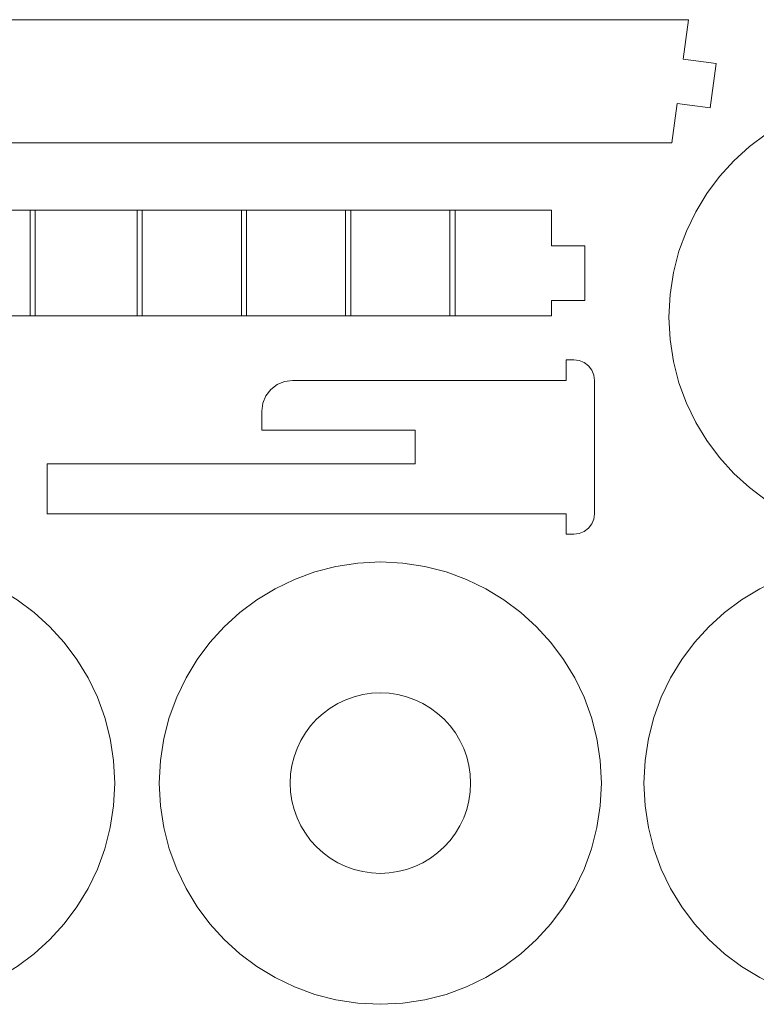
# Model space of a CAD drawing. Header units: millimetres. Extents: x -198 to 278, y -321 to 286.
# Tile 12 of 256: x -40 to 26, y -201 to -113. Entities that reach past the tile are written whole.
import ezdxf

# ---------------------------------------------------------------- set-up
doc = ezdxf.new("R2010")
doc.units = ezdxf.units.MM
doc.header["$MEASUREMENT"] = 0
doc.layers.add('Layer 1', color=7, linetype='Continuous')

msp = doc.modelspace()

# ---------------------------------------------------------------- linework, layer by layer
at = {"layer": 'Layer 1', "color": 175, "lineweight": 9}
for points, knots in [([(19.8117, -112.7826), (19.8117, -112.7826), (-88.0715, -112.7826), (-88.0715, -112.7826), (-88.0715, -112.7826), (-87.5914, -116.3021), (-87.5914, -116.3021), (-87.5914, -116.3021), (-90.544, -116.7049), (-90.544, -116.7049), (-90.544, -116.7049), (-90.0034, -120.6681), (-90.0034, -120.6681), (-90.0034, -120.6681), (-87.0507, -120.2653), (-87.0507, -120.2653), (-87.0507, -120.2653), (-86.5697, -123.791), (-86.5697, -123.791), (-86.5697, -123.791), (18.3099, -123.791), (18.3099, -123.791), (18.3099, -123.791), (18.7909, -120.2653), (18.7909, -120.2653), (18.7909, -120.2653), (21.7435, -120.6681), (21.7435, -120.6681), (21.7435, -120.6681), (22.2842, -116.7049), (22.2842, -116.7049), (22.2842, -116.7049), (19.3315, -116.3021), (19.3315, -116.3021), (19.3315, -116.3021), (19.8117, -112.7826), (19.8117, -112.7826)], [0, 0, 0, 0, 0.0833333, 0.0833333, 0.0833333, 0.1666667, 0.1666667, 0.1666667, 0.25, 0.25, 0.25, 0.3333333, 0.3333333, 0.3333333, 0.4166667, 0.4166667, 0.4166667, 0.5, 0.5, 0.5, 0.5833333, 0.5833333, 0.5833333, 0.6666667, 0.6666667, 0.6666667, 0.75, 0.75, 0.75, 0.8333333, 0.8333333, 0.8333333, 0.9166667, 0.9166667, 0.9166667, 1, 1, 1, 1]), ([(18.4723, -135.3615), (18.4723, -135.3615), (18.1725, -137.3207), (18.1725, -137.3207), (18.1725, -137.3207), (18.0703, -139.3376), (18.0703, -139.3376), (18.0703, -139.3376), (18.1725, -141.3544), (18.1725, -141.3544), (18.1725, -141.3544), (18.4723, -143.3136), (18.4723, -143.3136), (18.4723, -143.3136), (18.9599, -145.2053), (18.9599, -145.2053), (18.9599, -145.2053), (19.6251, -147.0193), (19.6251, -147.0193), (19.6251, -147.0193), (20.458, -148.7457), (20.458, -148.7457), (20.458, -148.7457), (21.4485, -150.3744), (21.4485, -150.3744), (21.4485, -150.3744), (22.5867, -151.8956), (22.5867, -151.8956), (22.5867, -151.8956), (23.8626, -153.2991), (23.8626, -153.2991), (23.8626, -153.2991), (25.2661, -154.5749), (25.2661, -154.5749), (25.2661, -154.5749), (26.7872, -155.7131), (26.7872, -155.7131), (26.7872, -155.7131), (28.416, -156.7037), (28.416, -156.7037), (28.416, -156.7037), (30.1424, -157.5366), (30.1424, -157.5366), (30.1424, -157.5366), (31.9564, -158.2018), (31.9564, -158.2018), (31.9564, -158.2018), (33.848, -158.6893), (33.848, -158.6893), (33.848, -158.6893), (35.8073, -158.9892), (35.8073, -158.9892), (35.8073, -158.9892), (37.8241, -159.0914), (37.8241, -159.0914), (37.8241, -159.0914), (39.8409, -158.9892), (39.8409, -158.9892), (39.8409, -158.9892), (41.8002, -158.6893), (41.8002, -158.6893), (41.8002, -158.6893), (43.6918, -158.2018), (43.6918, -158.2018), (43.6918, -158.2018), (45.5058, -157.5366), (45.5058, -157.5366), (45.5058, -157.5366), (47.2322, -156.7037), (47.2322, -156.7037), (47.2322, -156.7037), (48.861, -155.7131), (48.861, -155.7131), (48.861, -155.7131), (50.3821, -154.5749), (50.3821, -154.5749), (50.3821, -154.5749), (51.7856, -153.2991), (51.7856, -153.2991), (51.7856, -153.2991), (53.0615, -151.8956), (53.0615, -151.8956), (53.0615, -151.8956), (54.1997, -150.3744), (54.1997, -150.3744), (54.1997, -150.3744), (55.1902, -148.7457), (55.1902, -148.7457), (55.1902, -148.7457), (56.0231, -147.0193), (56.0231, -147.0193), (56.0231, -147.0193), (56.6884, -145.2053), (56.6884, -145.2053), (56.6884, -145.2053), (57.1759, -143.3136), (57.1759, -143.3136), (57.1759, -143.3136), (57.4758, -141.3544), (57.4758, -141.3544), (57.4758, -141.3544), (57.5779, -139.3376), (57.5779, -139.3376), (57.5779, -139.3376), (57.4758, -137.3207), (57.4758, -137.3207), (57.4758, -137.3207), (57.1759, -135.3615), (57.1759, -135.3615), (57.1759, -135.3615), (56.6884, -133.4698), (56.6884, -133.4698), (56.6884, -133.4698), (56.0231, -131.6558), (56.0231, -131.6558), (56.0231, -131.6558), (55.1902, -129.9294), (55.1902, -129.9294), (55.1902, -129.9294), (54.1997, -128.3007), (54.1997, -128.3007), (54.1997, -128.3007), (53.0615, -126.7795), (53.0615, -126.7795), (53.0615, -126.7795), (51.7856, -125.376), (51.7856, -125.376), (51.7856, -125.376), (50.3821, -124.1002), (50.3821, -124.1002), (50.3821, -124.1002), (48.861, -122.962), (48.861, -122.962), (48.861, -122.962), (47.2322, -121.9714), (47.2322, -121.9714), (47.2322, -121.9714), (45.5058, -121.1385), (45.5058, -121.1385), (45.5058, -121.1385), (43.6918, -120.4733), (43.6918, -120.4733), (43.6918, -120.4733), (41.8002, -119.9858), (41.8002, -119.9858), (41.8002, -119.9858), (39.8409, -119.6859), (39.8409, -119.6859), (39.8409, -119.6859), (37.8241, -119.5837), (37.8241, -119.5837), (37.8241, -119.5837), (35.8073, -119.6859), (35.8073, -119.6859), (35.8073, -119.6859), (33.848, -119.9858), (33.848, -119.9858), (33.848, -119.9858), (31.9564, -120.4733), (31.9564, -120.4733), (31.9564, -120.4733), (30.1424, -121.1385), (30.1424, -121.1385), (30.1424, -121.1385), (28.416, -121.9714), (28.416, -121.9714), (28.416, -121.9714), (26.7872, -122.962), (26.7872, -122.962), (26.7872, -122.962), (25.2661, -124.1002), (25.2661, -124.1002), (25.2661, -124.1002), (23.8626, -125.376), (23.8626, -125.376), (23.8626, -125.376), (22.5867, -126.7795), (22.5867, -126.7795), (22.5867, -126.7795), (21.4485, -128.3007), (21.4485, -128.3007), (21.4485, -128.3007), (20.458, -129.9294), (20.458, -129.9294), (20.458, -129.9294), (19.6251, -131.6558), (19.6251, -131.6558), (19.6251, -131.6558), (18.9599, -133.4698), (18.9599, -133.4698), (18.9599, -133.4698), (18.4723, -135.3615), (18.4723, -135.3615)], [0, 0, 0, 0, 0.015625, 0.015625, 0.015625, 0.03125, 0.03125, 0.03125, 0.046875, 0.046875, 0.046875, 0.0625, 0.0625, 0.0625, 0.078125, 0.078125, 0.078125, 0.09375, 0.09375, 0.09375, 0.109375, 0.109375, 0.109375, 0.125, 0.125, 0.125, 0.140625, 0.140625, 0.140625, 0.15625, 0.15625, 0.15625, 0.171875, 0.171875, 0.171875, 0.1875, 0.1875, 0.1875, 0.203125, 0.203125, 0.203125, 0.21875, 0.21875, 0.21875, 0.234375, 0.234375, 0.234375, 0.25, 0.25, 0.25, 0.265625, 0.265625, 0.265625, 0.28125, 0.28125, 0.28125, 0.296875, 0.296875, 0.296875, 0.3125, 0.3125, 0.3125, 0.328125, 0.328125, 0.328125, 0.34375, 0.34375, 0.34375, 0.359375, 0.359375, 0.359375, 0.375, 0.375, 0.375, 0.390625, 0.390625, 0.390625, 0.40625, 0.40625, 0.40625, 0.421875, 0.421875, 0.421875, 0.4375, 0.4375, 0.4375, 0.453125, 0.453125, 0.453125, 0.46875, 0.46875, 0.46875, 0.484375, 0.484375, 0.484375, 0.5, 0.5, 0.5, 0.515625, 0.515625, 0.515625, 0.53125, 0.53125, 0.53125, 0.546875, 0.546875, 0.546875, 0.5625, 0.5625, 0.5625, 0.578125, 0.578125, 0.578125, 0.59375, 0.59375, 0.59375, 0.609375, 0.609375, 0.609375, 0.625, 0.625, 0.625, 0.640625, 0.640625, 0.640625, 0.65625, 0.65625, 0.65625, 0.671875, 0.671875, 0.671875, 0.6875, 0.6875, 0.6875, 0.703125, 0.703125, 0.703125, 0.71875, 0.71875, 0.71875, 0.734375, 0.734375, 0.734375, 0.75, 0.75, 0.75, 0.765625, 0.765625, 0.765625, 0.78125, 0.78125, 0.78125, 0.796875, 0.796875, 0.796875, 0.8125, 0.8125, 0.8125, 0.828125, 0.828125, 0.828125, 0.84375, 0.84375, 0.84375, 0.859375, 0.859375, 0.859375, 0.875, 0.875, 0.875, 0.890625, 0.890625, 0.890625, 0.90625, 0.90625, 0.90625, 0.921875, 0.921875, 0.921875, 0.9375, 0.9375, 0.9375, 0.953125, 0.953125, 0.953125, 0.96875, 0.96875, 0.96875, 0.984375, 0.984375, 0.984375, 1, 1, 1, 1]), ([(-88.1259, -137.8599), (-88.1259, -137.8599), (-85.1259, -137.8599), (-85.1259, -137.8599), (-85.1259, -137.8599), (-85.1259, -139.2339), (-85.1259, -139.2339), (-85.1259, -139.2339), (-80.0233, -139.2339), (-80.0233, -139.2339), (-80.0233, -139.2339), (-76.5164, -139.2339), (-76.5164, -139.2339), (-76.5164, -139.2339), (7.5664, -139.2339), (7.5664, -139.2339), (7.5664, -139.2339), (7.5664, -137.8599), (7.5664, -137.8599), (7.5664, -137.8599), (10.5645, -137.8599), (10.5645, -137.8599), (10.5645, -137.8599), (10.5645, -132.9864), (10.5645, -132.9864), (10.5645, -132.9864), (7.5831, -132.9864), (7.5831, -132.9864), (7.5831, -132.9864), (7.5831, -129.7803), (7.5831, -129.7803), (7.5831, -129.7803), (-76.5164, -129.7803), (-76.5164, -129.7803), (-76.5164, -129.7803), (-80.0233, -129.7803), (-80.0233, -129.7803), (-80.0233, -129.7803), (-85.1259, -129.7803), (-85.1259, -129.7803), (-85.1259, -129.7803), (-85.1259, -132.9864), (-85.1259, -132.9864), (-85.1259, -132.9864), (-88.1259, -132.9864), (-88.1259, -132.9864), (-88.1259, -132.9864), (-88.1259, -137.8599), (-88.1259, -137.8599)], [0, 0, 0, 0, 0.0625, 0.0625, 0.0625, 0.125, 0.125, 0.125, 0.1875, 0.1875, 0.1875, 0.25, 0.25, 0.25, 0.3125, 0.3125, 0.3125, 0.375, 0.375, 0.375, 0.4375, 0.4375, 0.4375, 0.5, 0.5, 0.5, 0.5625, 0.5625, 0.5625, 0.625, 0.625, 0.625, 0.6875, 0.6875, 0.6875, 0.75, 0.75, 0.75, 0.8125, 0.8125, 0.8125, 0.875, 0.875, 0.875, 0.9375, 0.9375, 0.9375, 1, 1, 1, 1]), ([(8.8697, -144.9989), (8.8697, -144.9989), (-15.5624, -144.9989), (-15.5624, -144.9989), (-15.5624, -144.9989), (-16.2736, -145.0926), (-16.2736, -145.0926), (-16.2736, -145.0926), (-16.9364, -145.3671), (-16.9364, -145.3671), (-16.9364, -145.3671), (-17.5056, -145.8038), (-17.5056, -145.8038), (-17.5056, -145.8038), (-17.9423, -146.373), (-17.9423, -146.373), (-17.9423, -146.373), (-18.2168, -147.0357), (-18.2168, -147.0357), (-18.2168, -147.0357), (-18.3104, -147.747), (-18.3104, -147.747), (-18.3104, -147.747), (-18.3104, -149.449), (-18.3104, -149.449), (-18.3104, -149.449), (-4.6207, -149.449), (-4.6207, -149.449), (-4.6207, -149.449), (-4.6207, -152.4571), (-4.6207, -152.4571), (-4.6207, -152.4571), (-37.4964, -152.4571), (-37.4964, -152.4571), (-37.4964, -152.4571), (-37.4964, -156.9072), (-37.4964, -156.9072), (-37.4964, -156.9072), (8.8697, -156.9072), (8.8697, -156.9072), (8.8697, -156.9072), (8.8697, -158.7393), (8.8697, -158.7393), (8.8697, -158.7393), (9.5777, -158.7393), (9.5777, -158.7393), (9.5777, -158.7393), (10.0518, -158.6768), (10.0518, -158.6768), (10.0518, -158.6768), (10.4937, -158.4938), (10.4937, -158.4938), (10.4937, -158.4938), (10.8731, -158.2027), (10.8731, -158.2027), (10.8731, -158.2027), (11.1643, -157.8232), (11.1643, -157.8232), (11.1643, -157.8232), (11.3473, -157.3814), (11.3473, -157.3814), (11.3473, -157.3814), (11.4097, -156.9072), (11.4097, -156.9072), (11.4097, -156.9072), (11.4097, -144.9989), (11.4097, -144.9989), (11.4097, -144.9989), (11.3473, -144.5248), (11.3473, -144.5248), (11.3473, -144.5248), (11.1643, -144.0829), (11.1643, -144.0829), (11.1643, -144.0829), (10.8731, -143.7035), (10.8731, -143.7035), (10.8731, -143.7035), (10.4937, -143.4123), (10.4937, -143.4123), (10.4937, -143.4123), (10.0518, -143.2293), (10.0518, -143.2293), (10.0518, -143.2293), (9.5777, -143.1669), (9.5777, -143.1669), (9.5777, -143.1669), (8.8697, -143.1669), (8.8697, -143.1669), (8.8697, -143.1669), (8.8697, -144.9989), (8.8697, -144.9989)], [0, 0, 0, 0, 0.0333333, 0.0333333, 0.0333333, 0.0666667, 0.0666667, 0.0666667, 0.1, 0.1, 0.1, 0.1333333, 0.1333333, 0.1333333, 0.1666667, 0.1666667, 0.1666667, 0.2, 0.2, 0.2, 0.2333333, 0.2333333, 0.2333333, 0.2666667, 0.2666667, 0.2666667, 0.3, 0.3, 0.3, 0.3333333, 0.3333333, 0.3333333, 0.3666667, 0.3666667, 0.3666667, 0.4, 0.4, 0.4, 0.4333333, 0.4333333, 0.4333333, 0.4666667, 0.4666667, 0.4666667, 0.5, 0.5, 0.5, 0.5333333, 0.5333333, 0.5333333, 0.5666667, 0.5666667, 0.5666667, 0.6, 0.6, 0.6, 0.6333333, 0.6333333, 0.6333333, 0.6666667, 0.6666667, 0.6666667, 0.7, 0.7, 0.7, 0.7333333, 0.7333333, 0.7333333, 0.7666667, 0.7666667, 0.7666667, 0.8, 0.8, 0.8, 0.8333333, 0.8333333, 0.8333333, 0.8666667, 0.8666667, 0.8666667, 0.9, 0.9, 0.9, 0.9333333, 0.9333333, 0.9333333, 0.9666667, 0.9666667, 0.9666667, 1, 1, 1, 1]), ([(-62.2452, -164.592), (-62.2452, -164.592), (-63.7663, -165.7302), (-63.7663, -165.7302), (-63.7663, -165.7302), (-65.1698, -167.006), (-65.1698, -167.006), (-65.1698, -167.006), (-66.4457, -168.4095), (-66.4457, -168.4095), (-66.4457, -168.4095), (-67.5839, -169.9307), (-67.5839, -169.9307), (-67.5839, -169.9307), (-68.5744, -171.5594), (-68.5744, -171.5594), (-68.5744, -171.5594), (-69.4073, -173.2858), (-69.4073, -173.2858), (-69.4073, -173.2858), (-70.0725, -175.0998), (-70.0725, -175.0998), (-70.0725, -175.0998), (-70.5601, -176.9915), (-70.5601, -176.9915), (-70.5601, -176.9915), (-70.8599, -178.9507), (-70.8599, -178.9507), (-70.8599, -178.9507), (-70.9621, -180.9676), (-70.9621, -180.9676), (-70.9621, -180.9676), (-70.8599, -182.9844), (-70.8599, -182.9844), (-70.8599, -182.9844), (-70.5601, -184.9436), (-70.5601, -184.9436), (-70.5601, -184.9436), (-70.0725, -186.8353), (-70.0725, -186.8353), (-70.0725, -186.8353), (-69.4073, -188.6493), (-69.4073, -188.6493), (-69.4073, -188.6493), (-68.5744, -190.3757), (-68.5744, -190.3757), (-68.5744, -190.3757), (-67.5839, -192.0044), (-67.5839, -192.0044), (-67.5839, -192.0044), (-66.4457, -193.5256), (-66.4457, -193.5256), (-66.4457, -193.5256), (-65.1698, -194.9291), (-65.1698, -194.9291), (-65.1698, -194.9291), (-63.7663, -196.2049), (-63.7663, -196.2049), (-63.7663, -196.2049), (-62.2452, -197.3431), (-62.2452, -197.3431), (-62.2452, -197.3431), (-60.6164, -198.3337), (-60.6164, -198.3337), (-60.6164, -198.3337), (-58.89, -199.1666), (-58.89, -199.1666), (-58.89, -199.1666), (-57.076, -199.8318), (-57.076, -199.8318), (-57.076, -199.8318), (-55.1844, -200.3193), (-55.1844, -200.3193), (-55.1844, -200.3193), (-53.2251, -200.6192), (-53.2251, -200.6192), (-53.2251, -200.6192), (-51.2083, -200.7214), (-51.2083, -200.7214), (-51.2083, -200.7214), (-49.1915, -200.6192), (-49.1915, -200.6192), (-49.1915, -200.6192), (-47.2322, -200.3193), (-47.2322, -200.3193), (-47.2322, -200.3193), (-45.3406, -199.8318), (-45.3406, -199.8318), (-45.3406, -199.8318), (-43.5266, -199.1666), (-43.5266, -199.1666), (-43.5266, -199.1666), (-41.8002, -198.3337), (-41.8002, -198.3337), (-41.8002, -198.3337), (-40.1714, -197.3431), (-40.1714, -197.3431), (-40.1714, -197.3431), (-38.6503, -196.2049), (-38.6503, -196.2049), (-38.6503, -196.2049), (-37.2468, -194.9291), (-37.2468, -194.9291), (-37.2468, -194.9291), (-35.9709, -193.5256), (-35.9709, -193.5256), (-35.9709, -193.5256), (-34.8327, -192.0044), (-34.8327, -192.0044), (-34.8327, -192.0044), (-33.8422, -190.3757), (-33.8422, -190.3757), (-33.8422, -190.3757), (-33.0093, -188.6493), (-33.0093, -188.6493), (-33.0093, -188.6493), (-32.344, -186.8353), (-32.344, -186.8353), (-32.344, -186.8353), (-31.8565, -184.9436), (-31.8565, -184.9436), (-31.8565, -184.9436), (-31.5566, -182.9844), (-31.5566, -182.9844), (-31.5566, -182.9844), (-31.4545, -180.9676), (-31.4545, -180.9676), (-31.4545, -180.9676), (-31.5566, -178.9507), (-31.5566, -178.9507), (-31.5566, -178.9507), (-31.8565, -176.9915), (-31.8565, -176.9915), (-31.8565, -176.9915), (-32.344, -175.0998), (-32.344, -175.0998), (-32.344, -175.0998), (-33.0093, -173.2858), (-33.0093, -173.2858), (-33.0093, -173.2858), (-33.8422, -171.5594), (-33.8422, -171.5594), (-33.8422, -171.5594), (-34.8327, -169.9307), (-34.8327, -169.9307), (-34.8327, -169.9307), (-35.9709, -168.4095), (-35.9709, -168.4095), (-35.9709, -168.4095), (-37.2468, -167.006), (-37.2468, -167.006), (-37.2468, -167.006), (-38.6503, -165.7302), (-38.6503, -165.7302), (-38.6503, -165.7302), (-40.1714, -164.592), (-40.1714, -164.592), (-40.1714, -164.592), (-41.8002, -163.6014), (-41.8002, -163.6014), (-41.8002, -163.6014), (-43.5266, -162.7685), (-43.5266, -162.7685), (-43.5266, -162.7685), (-45.3406, -162.1033), (-45.3406, -162.1033), (-45.3406, -162.1033), (-47.2322, -161.6158), (-47.2322, -161.6158), (-47.2322, -161.6158), (-49.1915, -161.3159), (-49.1915, -161.3159), (-49.1915, -161.3159), (-51.2083, -161.2137), (-51.2083, -161.2137), (-51.2083, -161.2137), (-53.2251, -161.3159), (-53.2251, -161.3159), (-53.2251, -161.3159), (-55.1844, -161.6158), (-55.1844, -161.6158), (-55.1844, -161.6158), (-57.076, -162.1033), (-57.076, -162.1033), (-57.076, -162.1033), (-58.89, -162.7685), (-58.89, -162.7685), (-58.89, -162.7685), (-60.6164, -163.6014), (-60.6164, -163.6014), (-60.6164, -163.6014), (-62.2452, -164.592), (-62.2452, -164.592)], [0, 0, 0, 0, 0.015625, 0.015625, 0.015625, 0.03125, 0.03125, 0.03125, 0.046875, 0.046875, 0.046875, 0.0625, 0.0625, 0.0625, 0.078125, 0.078125, 0.078125, 0.09375, 0.09375, 0.09375, 0.109375, 0.109375, 0.109375, 0.125, 0.125, 0.125, 0.140625, 0.140625, 0.140625, 0.15625, 0.15625, 0.15625, 0.171875, 0.171875, 0.171875, 0.1875, 0.1875, 0.1875, 0.203125, 0.203125, 0.203125, 0.21875, 0.21875, 0.21875, 0.234375, 0.234375, 0.234375, 0.25, 0.25, 0.25, 0.265625, 0.265625, 0.265625, 0.28125, 0.28125, 0.28125, 0.296875, 0.296875, 0.296875, 0.3125, 0.3125, 0.3125, 0.328125, 0.328125, 0.328125, 0.34375, 0.34375, 0.34375, 0.359375, 0.359375, 0.359375, 0.375, 0.375, 0.375, 0.390625, 0.390625, 0.390625, 0.40625, 0.40625, 0.40625, 0.421875, 0.421875, 0.421875, 0.4375, 0.4375, 0.4375, 0.453125, 0.453125, 0.453125, 0.46875, 0.46875, 0.46875, 0.484375, 0.484375, 0.484375, 0.5, 0.5, 0.5, 0.515625, 0.515625, 0.515625, 0.53125, 0.53125, 0.53125, 0.546875, 0.546875, 0.546875, 0.5625, 0.5625, 0.5625, 0.578125, 0.578125, 0.578125, 0.59375, 0.59375, 0.59375, 0.609375, 0.609375, 0.609375, 0.625, 0.625, 0.625, 0.640625, 0.640625, 0.640625, 0.65625, 0.65625, 0.65625, 0.671875, 0.671875, 0.671875, 0.6875, 0.6875, 0.6875, 0.703125, 0.703125, 0.703125, 0.71875, 0.71875, 0.71875, 0.734375, 0.734375, 0.734375, 0.75, 0.75, 0.75, 0.765625, 0.765625, 0.765625, 0.78125, 0.78125, 0.78125, 0.796875, 0.796875, 0.796875, 0.8125, 0.8125, 0.8125, 0.828125, 0.828125, 0.828125, 0.84375, 0.84375, 0.84375, 0.859375, 0.859375, 0.859375, 0.875, 0.875, 0.875, 0.890625, 0.890625, 0.890625, 0.90625, 0.90625, 0.90625, 0.921875, 0.921875, 0.921875, 0.9375, 0.9375, 0.9375, 0.953125, 0.953125, 0.953125, 0.96875, 0.96875, 0.96875, 0.984375, 0.984375, 0.984375, 1, 1, 1, 1]), ([(-25.0844, -171.5594), (-25.0844, -171.5594), (-25.9173, -173.2858), (-25.9173, -173.2858), (-25.9173, -173.2858), (-26.5825, -175.0998), (-26.5825, -175.0998), (-26.5825, -175.0998), (-27.0701, -176.9915), (-27.0701, -176.9915), (-27.0701, -176.9915), (-27.3699, -178.9507), (-27.3699, -178.9507), (-27.3699, -178.9507), (-27.4721, -180.9676), (-27.4721, -180.9676), (-27.4721, -180.9676), (-27.3699, -182.9844), (-27.3699, -182.9844), (-27.3699, -182.9844), (-27.0701, -184.9436), (-27.0701, -184.9436), (-27.0701, -184.9436), (-26.5825, -186.8353), (-26.5825, -186.8353), (-26.5825, -186.8353), (-25.9173, -188.6493), (-25.9173, -188.6493), (-25.9173, -188.6493), (-25.0844, -190.3757), (-25.0844, -190.3757), (-25.0844, -190.3757), (-24.0939, -192.0044), (-24.0939, -192.0044), (-24.0939, -192.0044), (-22.9557, -193.5256), (-22.9557, -193.5256), (-22.9557, -193.5256), (-21.6798, -194.9291), (-21.6798, -194.9291), (-21.6798, -194.9291), (-20.2763, -196.2049), (-20.2763, -196.2049), (-20.2763, -196.2049), (-18.7552, -197.3431), (-18.7552, -197.3431), (-18.7552, -197.3431), (-17.1264, -198.3337), (-17.1264, -198.3337), (-17.1264, -198.3337), (-15.4, -199.1666), (-15.4, -199.1666), (-15.4, -199.1666), (-13.586, -199.8318), (-13.586, -199.8318), (-13.586, -199.8318), (-11.6944, -200.3193), (-11.6944, -200.3193), (-11.6944, -200.3193), (-9.7351, -200.6192), (-9.7351, -200.6192), (-9.7351, -200.6192), (-7.7183, -200.7214), (-7.7183, -200.7214), (-7.7183, -200.7214), (-5.7015, -200.6192), (-5.7015, -200.6192), (-5.7015, -200.6192), (-3.7422, -200.3193), (-3.7422, -200.3193), (-3.7422, -200.3193), (-1.8506, -199.8318), (-1.8506, -199.8318), (-1.8506, -199.8318), (-0.0366, -199.1666), (-0.0366, -199.1666), (-0.0366, -199.1666), (1.6898, -198.3337), (1.6898, -198.3337), (1.6898, -198.3337), (3.3186, -197.3431), (3.3186, -197.3431), (3.3186, -197.3431), (4.8397, -196.2049), (4.8397, -196.2049), (4.8397, -196.2049), (6.2432, -194.9291), (6.2432, -194.9291), (6.2432, -194.9291), (7.5191, -193.5256), (7.5191, -193.5256), (7.5191, -193.5256), (8.6573, -192.0044), (8.6573, -192.0044), (8.6573, -192.0044), (9.6478, -190.3757), (9.6478, -190.3757), (9.6478, -190.3757), (10.4807, -188.6493), (10.4807, -188.6493), (10.4807, -188.6493), (11.146, -186.8353), (11.146, -186.8353), (11.146, -186.8353), (11.6334, -184.9436), (11.6334, -184.9436), (11.6334, -184.9436), (11.9333, -182.9844), (11.9333, -182.9844), (11.9333, -182.9844), (12.0354, -180.9676), (12.0354, -180.9676), (12.0354, -180.9676), (11.9333, -178.9507), (11.9333, -178.9507), (11.9333, -178.9507), (11.6334, -176.9915), (11.6334, -176.9915), (11.6334, -176.9915), (11.146, -175.0998), (11.146, -175.0998), (11.146, -175.0998), (10.4807, -173.2858), (10.4807, -173.2858), (10.4807, -173.2858), (9.6478, -171.5594), (9.6478, -171.5594), (9.6478, -171.5594), (8.6573, -169.9307), (8.6573, -169.9307), (8.6573, -169.9307), (7.5191, -168.4095), (7.5191, -168.4095), (7.5191, -168.4095), (6.2432, -167.006), (6.2432, -167.006), (6.2432, -167.006), (4.8397, -165.7302), (4.8397, -165.7302), (4.8397, -165.7302), (3.3186, -164.592), (3.3186, -164.592), (3.3186, -164.592), (1.6898, -163.6014), (1.6898, -163.6014), (1.6898, -163.6014), (-0.0366, -162.7685), (-0.0366, -162.7685), (-0.0366, -162.7685), (-1.8506, -162.1033), (-1.8506, -162.1033), (-1.8506, -162.1033), (-3.7422, -161.6158), (-3.7422, -161.6158), (-3.7422, -161.6158), (-5.7015, -161.3159), (-5.7015, -161.3159), (-5.7015, -161.3159), (-7.7183, -161.2137), (-7.7183, -161.2137), (-7.7183, -161.2137), (-9.7351, -161.3159), (-9.7351, -161.3159), (-9.7351, -161.3159), (-11.6944, -161.6158), (-11.6944, -161.6158), (-11.6944, -161.6158), (-13.586, -162.1033), (-13.586, -162.1033), (-13.586, -162.1033), (-15.4, -162.7685), (-15.4, -162.7685), (-15.4, -162.7685), (-17.1264, -163.6014), (-17.1264, -163.6014), (-17.1264, -163.6014), (-18.7552, -164.592), (-18.7552, -164.592), (-18.7552, -164.592), (-20.2763, -165.7302), (-20.2763, -165.7302), (-20.2763, -165.7302), (-21.6798, -167.006), (-21.6798, -167.006), (-21.6798, -167.006), (-22.9557, -168.4095), (-22.9557, -168.4095), (-22.9557, -168.4095), (-24.0939, -169.9307), (-24.0939, -169.9307), (-24.0939, -169.9307), (-25.0844, -171.5594), (-25.0844, -171.5594)], [0, 0, 0, 0, 0.015625, 0.015625, 0.015625, 0.03125, 0.03125, 0.03125, 0.046875, 0.046875, 0.046875, 0.0625, 0.0625, 0.0625, 0.078125, 0.078125, 0.078125, 0.09375, 0.09375, 0.09375, 0.109375, 0.109375, 0.109375, 0.125, 0.125, 0.125, 0.140625, 0.140625, 0.140625, 0.15625, 0.15625, 0.15625, 0.171875, 0.171875, 0.171875, 0.1875, 0.1875, 0.1875, 0.203125, 0.203125, 0.203125, 0.21875, 0.21875, 0.21875, 0.234375, 0.234375, 0.234375, 0.25, 0.25, 0.25, 0.265625, 0.265625, 0.265625, 0.28125, 0.28125, 0.28125, 0.296875, 0.296875, 0.296875, 0.3125, 0.3125, 0.3125, 0.328125, 0.328125, 0.328125, 0.34375, 0.34375, 0.34375, 0.359375, 0.359375, 0.359375, 0.375, 0.375, 0.375, 0.390625, 0.390625, 0.390625, 0.40625, 0.40625, 0.40625, 0.421875, 0.421875, 0.421875, 0.4375, 0.4375, 0.4375, 0.453125, 0.453125, 0.453125, 0.46875, 0.46875, 0.46875, 0.484375, 0.484375, 0.484375, 0.5, 0.5, 0.5, 0.515625, 0.515625, 0.515625, 0.53125, 0.53125, 0.53125, 0.546875, 0.546875, 0.546875, 0.5625, 0.5625, 0.5625, 0.578125, 0.578125, 0.578125, 0.59375, 0.59375, 0.59375, 0.609375, 0.609375, 0.609375, 0.625, 0.625, 0.625, 0.640625, 0.640625, 0.640625, 0.65625, 0.65625, 0.65625, 0.671875, 0.671875, 0.671875, 0.6875, 0.6875, 0.6875, 0.703125, 0.703125, 0.703125, 0.71875, 0.71875, 0.71875, 0.734375, 0.734375, 0.734375, 0.75, 0.75, 0.75, 0.765625, 0.765625, 0.765625, 0.78125, 0.78125, 0.78125, 0.796875, 0.796875, 0.796875, 0.8125, 0.8125, 0.8125, 0.828125, 0.828125, 0.828125, 0.84375, 0.84375, 0.84375, 0.859375, 0.859375, 0.859375, 0.875, 0.875, 0.875, 0.890625, 0.890625, 0.890625, 0.90625, 0.90625, 0.90625, 0.921875, 0.921875, 0.921875, 0.9375, 0.9375, 0.9375, 0.953125, 0.953125, 0.953125, 0.96875, 0.96875, 0.96875, 0.984375, 0.984375, 0.984375, 1, 1, 1, 1]), ([(29.7139, -162.1033), (29.7139, -162.1033), (27.8999, -162.7685), (27.8999, -162.7685), (27.8999, -162.7685), (26.1735, -163.6014), (26.1735, -163.6014), (26.1735, -163.6014), (24.5447, -164.592), (24.5447, -164.592), (24.5447, -164.592), (23.0236, -165.7302), (23.0236, -165.7302), (23.0236, -165.7302), (21.6201, -167.006), (21.6201, -167.006), (21.6201, -167.006), (20.3442, -168.4095), (20.3442, -168.4095), (20.3442, -168.4095), (19.206, -169.9307), (19.206, -169.9307), (19.206, -169.9307), (18.2155, -171.5594), (18.2155, -171.5594), (18.2155, -171.5594), (17.3826, -173.2858), (17.3826, -173.2858), (17.3826, -173.2858), (16.7174, -175.0998), (16.7174, -175.0998), (16.7174, -175.0998), (16.2298, -176.9915), (16.2298, -176.9915), (16.2298, -176.9915), (15.93, -178.9507), (15.93, -178.9507), (15.93, -178.9507), (15.8278, -180.9676), (15.8278, -180.9676), (15.8278, -180.9676), (15.93, -182.9844), (15.93, -182.9844), (15.93, -182.9844), (16.2298, -184.9436), (16.2298, -184.9436), (16.2298, -184.9436), (16.7174, -186.8353), (16.7174, -186.8353), (16.7174, -186.8353), (17.3826, -188.6493), (17.3826, -188.6493), (17.3826, -188.6493), (18.2155, -190.3757), (18.2155, -190.3757), (18.2155, -190.3757), (19.206, -192.0044), (19.206, -192.0044), (19.206, -192.0044), (20.3442, -193.5256), (20.3442, -193.5256), (20.3442, -193.5256), (21.6201, -194.9291), (21.6201, -194.9291), (21.6201, -194.9291), (23.0236, -196.2049), (23.0236, -196.2049), (23.0236, -196.2049), (24.5447, -197.3431), (24.5447, -197.3431), (24.5447, -197.3431), (26.1735, -198.3337), (26.1735, -198.3337), (26.1735, -198.3337), (27.8999, -199.1666), (27.8999, -199.1666), (27.8999, -199.1666), (29.7139, -199.8318), (29.7139, -199.8318), (29.7139, -199.8318), (31.6055, -200.3193), (31.6055, -200.3193), (31.6055, -200.3193), (33.5648, -200.6192), (33.5648, -200.6192), (33.5648, -200.6192), (35.5816, -200.7214), (35.5816, -200.7214), (35.5816, -200.7214), (37.5984, -200.6192), (37.5984, -200.6192), (37.5984, -200.6192), (39.5577, -200.3193), (39.5577, -200.3193), (39.5577, -200.3193), (41.4493, -199.8318), (41.4493, -199.8318), (41.4493, -199.8318), (43.2633, -199.1666), (43.2633, -199.1666), (43.2633, -199.1666), (44.9897, -198.3337), (44.9897, -198.3337), (44.9897, -198.3337), (46.6185, -197.3431), (46.6185, -197.3431), (46.6185, -197.3431), (48.1396, -196.2049), (48.1396, -196.2049), (48.1396, -196.2049), (49.5431, -194.9291), (49.5431, -194.9291), (49.5431, -194.9291), (50.819, -193.5256), (50.819, -193.5256), (50.819, -193.5256), (51.9572, -192.0044), (51.9572, -192.0044), (51.9572, -192.0044), (52.9477, -190.3757), (52.9477, -190.3757), (52.9477, -190.3757), (53.7806, -188.6493), (53.7806, -188.6493), (53.7806, -188.6493), (54.4459, -186.8353), (54.4459, -186.8353), (54.4459, -186.8353), (54.9334, -184.9436), (54.9334, -184.9436), (54.9334, -184.9436), (55.2333, -182.9844), (55.2333, -182.9844), (55.2333, -182.9844), (55.3354, -180.9676), (55.3354, -180.9676), (55.3354, -180.9676), (55.2333, -178.9507), (55.2333, -178.9507), (55.2333, -178.9507), (54.9334, -176.9915), (54.9334, -176.9915), (54.9334, -176.9915), (54.4459, -175.0998), (54.4459, -175.0998), (54.4459, -175.0998), (53.7806, -173.2858), (53.7806, -173.2858), (53.7806, -173.2858), (52.9477, -171.5594), (52.9477, -171.5594), (52.9477, -171.5594), (51.9572, -169.9307), (51.9572, -169.9307), (51.9572, -169.9307), (50.819, -168.4095), (50.819, -168.4095), (50.819, -168.4095), (49.5431, -167.006), (49.5431, -167.006), (49.5431, -167.006), (48.1396, -165.7302), (48.1396, -165.7302), (48.1396, -165.7302), (46.6185, -164.592), (46.6185, -164.592), (46.6185, -164.592), (44.9897, -163.6014), (44.9897, -163.6014), (44.9897, -163.6014), (43.2633, -162.7685), (43.2633, -162.7685), (43.2633, -162.7685), (41.4493, -162.1033), (41.4493, -162.1033), (41.4493, -162.1033), (39.5577, -161.6158), (39.5577, -161.6158), (39.5577, -161.6158), (37.5984, -161.3159), (37.5984, -161.3159), (37.5984, -161.3159), (35.5816, -161.2137), (35.5816, -161.2137), (35.5816, -161.2137), (33.5648, -161.3159), (33.5648, -161.3159), (33.5648, -161.3159), (31.6055, -161.6158), (31.6055, -161.6158), (31.6055, -161.6158), (29.7139, -162.1033), (29.7139, -162.1033)], [0, 0, 0, 0, 0.015625, 0.015625, 0.015625, 0.03125, 0.03125, 0.03125, 0.046875, 0.046875, 0.046875, 0.0625, 0.0625, 0.0625, 0.078125, 0.078125, 0.078125, 0.09375, 0.09375, 0.09375, 0.109375, 0.109375, 0.109375, 0.125, 0.125, 0.125, 0.140625, 0.140625, 0.140625, 0.15625, 0.15625, 0.15625, 0.171875, 0.171875, 0.171875, 0.1875, 0.1875, 0.1875, 0.203125, 0.203125, 0.203125, 0.21875, 0.21875, 0.21875, 0.234375, 0.234375, 0.234375, 0.25, 0.25, 0.25, 0.265625, 0.265625, 0.265625, 0.28125, 0.28125, 0.28125, 0.296875, 0.296875, 0.296875, 0.3125, 0.3125, 0.3125, 0.328125, 0.328125, 0.328125, 0.34375, 0.34375, 0.34375, 0.359375, 0.359375, 0.359375, 0.375, 0.375, 0.375, 0.390625, 0.390625, 0.390625, 0.40625, 0.40625, 0.40625, 0.421875, 0.421875, 0.421875, 0.4375, 0.4375, 0.4375, 0.453125, 0.453125, 0.453125, 0.46875, 0.46875, 0.46875, 0.484375, 0.484375, 0.484375, 0.5, 0.5, 0.5, 0.515625, 0.515625, 0.515625, 0.53125, 0.53125, 0.53125, 0.546875, 0.546875, 0.546875, 0.5625, 0.5625, 0.5625, 0.578125, 0.578125, 0.578125, 0.59375, 0.59375, 0.59375, 0.609375, 0.609375, 0.609375, 0.625, 0.625, 0.625, 0.640625, 0.640625, 0.640625, 0.65625, 0.65625, 0.65625, 0.671875, 0.671875, 0.671875, 0.6875, 0.6875, 0.6875, 0.703125, 0.703125, 0.703125, 0.71875, 0.71875, 0.71875, 0.734375, 0.734375, 0.734375, 0.75, 0.75, 0.75, 0.765625, 0.765625, 0.765625, 0.78125, 0.78125, 0.78125, 0.796875, 0.796875, 0.796875, 0.8125, 0.8125, 0.8125, 0.828125, 0.828125, 0.828125, 0.84375, 0.84375, 0.84375, 0.859375, 0.859375, 0.859375, 0.875, 0.875, 0.875, 0.890625, 0.890625, 0.890625, 0.90625, 0.90625, 0.90625, 0.921875, 0.921875, 0.921875, 0.9375, 0.9375, 0.9375, 0.953125, 0.953125, 0.953125, 0.96875, 0.96875, 0.96875, 0.984375, 0.984375, 0.984375, 1, 1, 1, 1]), ([(-15.7804, -180.9676), (-15.7804, -180.9676), (-15.7416, -180.1773), (-15.7416, -180.1773), (-15.7416, -180.1773), (-15.6255, -179.3947), (-15.6255, -179.3947), (-15.6255, -179.3947), (-15.4332, -178.6273), (-15.4332, -178.6273), (-15.4332, -178.6273), (-15.1667, -177.8823), (-15.1667, -177.8823), (-15.1667, -177.8823), (-14.8284, -177.1671), (-14.8284, -177.1671), (-14.8284, -177.1671), (-14.4217, -176.4885), (-14.4217, -176.4885), (-14.4217, -176.4885), (-13.9504, -175.853), (-13.9504, -175.853), (-13.9504, -175.853), (-13.4191, -175.2668), (-13.4191, -175.2668), (-13.4191, -175.2668), (-12.8328, -174.7355), (-12.8328, -174.7355), (-12.8328, -174.7355), (-12.1974, -174.2642), (-12.1974, -174.2642), (-12.1974, -174.2642), (-11.5187, -173.8574), (-11.5187, -173.8574), (-11.5187, -173.8574), (-10.8035, -173.5192), (-10.8035, -173.5192), (-10.8035, -173.5192), (-10.0586, -173.2526), (-10.0586, -173.2526), (-10.0586, -173.2526), (-9.2911, -173.0604), (-9.2911, -173.0604), (-9.2911, -173.0604), (-8.5085, -172.9443), (-8.5085, -172.9443), (-8.5085, -172.9443), (-7.7183, -172.9055), (-7.7183, -172.9055), (-7.7183, -172.9055), (-6.9281, -172.9443), (-6.9281, -172.9443), (-6.9281, -172.9443), (-6.1455, -173.0604), (-6.1455, -173.0604), (-6.1455, -173.0604), (-5.378, -173.2526), (-5.378, -173.2526), (-5.378, -173.2526), (-4.6331, -173.5192), (-4.6331, -173.5192), (-4.6331, -173.5192), (-3.9178, -173.8574), (-3.9178, -173.8574), (-3.9178, -173.8574), (-3.2392, -174.2642), (-3.2392, -174.2642), (-3.2392, -174.2642), (-2.6038, -174.7355), (-2.6038, -174.7355), (-2.6038, -174.7355), (-2.0175, -175.2668), (-2.0175, -175.2668), (-2.0175, -175.2668), (-1.4862, -175.853), (-1.4862, -175.853), (-1.4862, -175.853), (-1.0149, -176.4885), (-1.0149, -176.4885), (-1.0149, -176.4885), (-0.6082, -177.1671), (-0.6082, -177.1671), (-0.6082, -177.1671), (-0.2699, -177.8823), (-0.2699, -177.8823), (-0.2699, -177.8823), (-0.0033, -178.6273), (-0.0033, -178.6273), (-0.0033, -178.6273), (0.1889, -179.3947), (0.1889, -179.3947), (0.1889, -179.3947), (0.305, -180.1773), (0.305, -180.1773), (0.305, -180.1773), (0.3438, -180.9676), (0.3438, -180.9676), (0.3438, -180.9676), (0.305, -181.7578), (0.305, -181.7578), (0.305, -181.7578), (0.1889, -182.5404), (0.1889, -182.5404), (0.1889, -182.5404), (-0.0033, -183.3079), (-0.0033, -183.3079), (-0.0033, -183.3079), (-0.2699, -184.0528), (-0.2699, -184.0528), (-0.2699, -184.0528), (-0.6082, -184.768), (-0.6082, -184.768), (-0.6082, -184.768), (-1.0149, -185.4466), (-1.0149, -185.4466), (-1.0149, -185.4466), (-1.4862, -186.0821), (-1.4862, -186.0821), (-1.4862, -186.0821), (-2.0175, -186.6683), (-2.0175, -186.6683), (-2.0175, -186.6683), (-2.6038, -187.1996), (-2.6038, -187.1996), (-2.6038, -187.1996), (-3.2392, -187.6709), (-3.2392, -187.6709), (-3.2392, -187.6709), (-3.9178, -188.0777), (-3.9178, -188.0777), (-3.9178, -188.0777), (-4.6331, -188.416), (-4.6331, -188.416), (-4.6331, -188.416), (-5.378, -188.6825), (-5.378, -188.6825), (-5.378, -188.6825), (-6.1455, -188.8747), (-6.1455, -188.8747), (-6.1455, -188.8747), (-6.9281, -188.9908), (-6.9281, -188.9908), (-6.9281, -188.9908), (-7.7183, -189.0297), (-7.7183, -189.0297), (-7.7183, -189.0297), (-8.5085, -188.9908), (-8.5085, -188.9908), (-8.5085, -188.9908), (-9.2911, -188.8747), (-9.2911, -188.8747), (-9.2911, -188.8747), (-10.0586, -188.6825), (-10.0586, -188.6825), (-10.0586, -188.6825), (-10.8035, -188.416), (-10.8035, -188.416), (-10.8035, -188.416), (-11.5187, -188.0777), (-11.5187, -188.0777), (-11.5187, -188.0777), (-12.1974, -187.6709), (-12.1974, -187.6709), (-12.1974, -187.6709), (-12.8328, -187.1996), (-12.8328, -187.1996), (-12.8328, -187.1996), (-13.4191, -186.6683), (-13.4191, -186.6683), (-13.4191, -186.6683), (-13.9504, -186.0821), (-13.9504, -186.0821), (-13.9504, -186.0821), (-14.4217, -185.4466), (-14.4217, -185.4466), (-14.4217, -185.4466), (-14.8284, -184.768), (-14.8284, -184.768), (-14.8284, -184.768), (-15.1667, -184.0528), (-15.1667, -184.0528), (-15.1667, -184.0528), (-15.4332, -183.3079), (-15.4332, -183.3079), (-15.4332, -183.3079), (-15.6255, -182.5404), (-15.6255, -182.5404), (-15.6255, -182.5404), (-15.7416, -181.7578), (-15.7416, -181.7578), (-15.7416, -181.7578), (-15.7804, -180.9676), (-15.7804, -180.9676)], [0, 0, 0, 0, 0.015625, 0.015625, 0.015625, 0.03125, 0.03125, 0.03125, 0.046875, 0.046875, 0.046875, 0.0625, 0.0625, 0.0625, 0.078125, 0.078125, 0.078125, 0.09375, 0.09375, 0.09375, 0.109375, 0.109375, 0.109375, 0.125, 0.125, 0.125, 0.140625, 0.140625, 0.140625, 0.15625, 0.15625, 0.15625, 0.171875, 0.171875, 0.171875, 0.1875, 0.1875, 0.1875, 0.203125, 0.203125, 0.203125, 0.21875, 0.21875, 0.21875, 0.234375, 0.234375, 0.234375, 0.25, 0.25, 0.25, 0.265625, 0.265625, 0.265625, 0.28125, 0.28125, 0.28125, 0.296875, 0.296875, 0.296875, 0.3125, 0.3125, 0.3125, 0.328125, 0.328125, 0.328125, 0.34375, 0.34375, 0.34375, 0.359375, 0.359375, 0.359375, 0.375, 0.375, 0.375, 0.390625, 0.390625, 0.390625, 0.40625, 0.40625, 0.40625, 0.421875, 0.421875, 0.421875, 0.4375, 0.4375, 0.4375, 0.453125, 0.453125, 0.453125, 0.46875, 0.46875, 0.46875, 0.484375, 0.484375, 0.484375, 0.5, 0.5, 0.5, 0.515625, 0.515625, 0.515625, 0.53125, 0.53125, 0.53125, 0.546875, 0.546875, 0.546875, 0.5625, 0.5625, 0.5625, 0.578125, 0.578125, 0.578125, 0.59375, 0.59375, 0.59375, 0.609375, 0.609375, 0.609375, 0.625, 0.625, 0.625, 0.640625, 0.640625, 0.640625, 0.65625, 0.65625, 0.65625, 0.671875, 0.671875, 0.671875, 0.6875, 0.6875, 0.6875, 0.703125, 0.703125, 0.703125, 0.71875, 0.71875, 0.71875, 0.734375, 0.734375, 0.734375, 0.75, 0.75, 0.75, 0.765625, 0.765625, 0.765625, 0.78125, 0.78125, 0.78125, 0.796875, 0.796875, 0.796875, 0.8125, 0.8125, 0.8125, 0.828125, 0.828125, 0.828125, 0.84375, 0.84375, 0.84375, 0.859375, 0.859375, 0.859375, 0.875, 0.875, 0.875, 0.890625, 0.890625, 0.890625, 0.90625, 0.90625, 0.90625, 0.921875, 0.921875, 0.921875, 0.9375, 0.9375, 0.9375, 0.953125, 0.953125, 0.953125, 0.96875, 0.96875, 0.96875, 0.984375, 0.984375, 0.984375, 1, 1, 1, 1])]:
    msp.add_open_spline(points, degree=3, knots=knots, dxfattribs=at)
msp.add_open_spline([(18.7909, -120.2653), (18.7909, -120.2653), (18.7909, -120.2653), (18.7909, -120.2653)], degree=3, dxfattribs=at)
at = {"layer": 'Layer 1', "color": 240, "lineweight": 9}
for points in [[(-39.0097, -129.7803), (-39.0097, -129.7803), (-39.0097, -139.2339), (-39.0097, -139.2339), (-39.0097, -139.2339), (-38.5517, -139.2339), (-38.5517, -139.2339), (-38.5517, -139.2339), (-38.5517, -129.7803), (-38.5517, -129.7803), (-38.5517, -129.7803), (-39.0097, -129.7803), (-39.0097, -129.7803)], [(-29.4613, -129.7803), (-29.4613, -129.7803), (-29.4613, -139.2339), (-29.4613, -139.2339), (-29.4613, -139.2339), (-29.0033, -139.2339), (-29.0033, -139.2339), (-29.0033, -139.2339), (-29.0033, -129.7803), (-29.0033, -129.7803), (-29.0033, -129.7803), (-29.4613, -129.7803), (-29.4613, -129.7803)], [(-20.1419, -129.7803), (-20.1419, -129.7803), (-20.1419, -139.2339), (-20.1419, -139.2339), (-20.1419, -139.2339), (-19.6839, -139.2339), (-19.6839, -139.2339), (-19.6839, -139.2339), (-19.6839, -129.7803), (-19.6839, -129.7803), (-19.6839, -129.7803), (-20.1419, -129.7803), (-20.1419, -129.7803)], [(-10.8224, -129.7803), (-10.8224, -129.7803), (-10.8224, -139.2339), (-10.8224, -139.2339), (-10.8224, -139.2339), (-10.3644, -139.2339), (-10.3644, -139.2339), (-10.3644, -139.2339), (-10.3644, -129.7803), (-10.3644, -129.7803), (-10.3644, -129.7803), (-10.8224, -129.7803), (-10.8224, -129.7803)], [(-1.503, -129.7803), (-1.503, -129.7803), (-1.503, -139.2339), (-1.503, -139.2339), (-1.503, -139.2339), (-1.045, -139.2339), (-1.045, -139.2339), (-1.045, -139.2339), (-1.045, -129.7803), (-1.045, -129.7803), (-1.045, -129.7803), (-1.503, -129.7803), (-1.503, -129.7803)]]:
    msp.add_open_spline(points, degree=3, knots=[0, 0, 0, 0, 0.25, 0.25, 0.25, 0.5, 0.5, 0.5, 0.75, 0.75, 0.75, 1, 1, 1, 1], dxfattribs=at)

doc.saveas('drawing.dxf')
